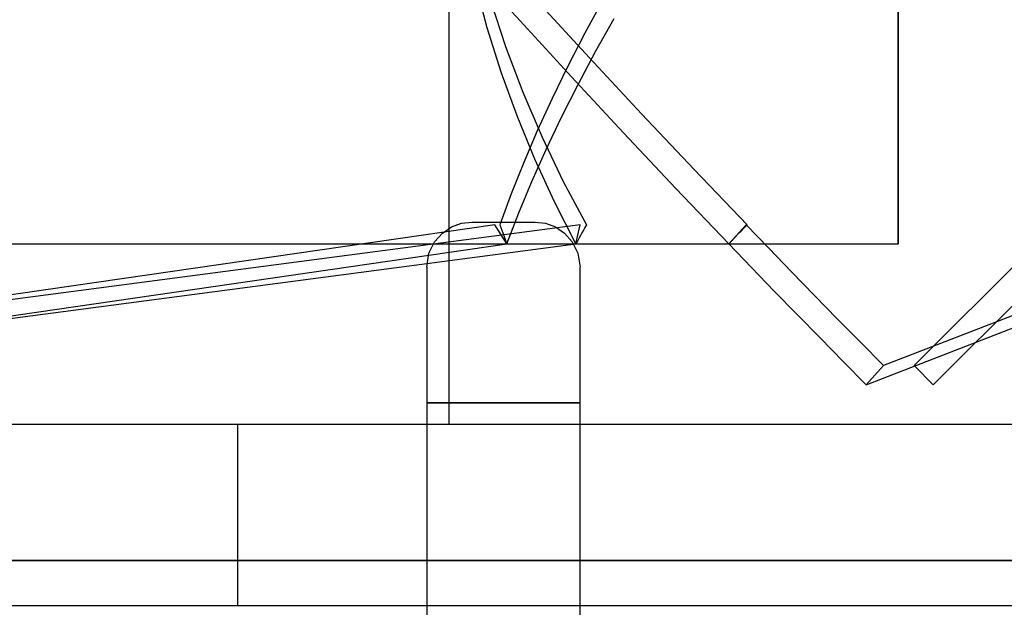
# Model space of a CAD drawing. Header units: millimetres. Extents: x -49.5 to 48, y -16 to 42.2.
# Tile 7 of 34: x -18.7 to -7.8, y 22.7 to 29.2. Entities that reach past the tile are written whole.
import ezdxf

# ---------------------------------------------------------------- set-up
doc = ezdxf.new("R2010")
doc.units = ezdxf.units.MM
doc.layers.add('MAIN-1', color=7, linetype='Continuous')
doc.layers.add('MAIN-2', color=7, linetype='Continuous')

msp = doc.modelspace()

# ---------------------------------------------------------------- linework, layer by layer
at = {"layer": 'MAIN-1'}
for p, q in [((-8.98, 26.759), (-8.98, 33.759)), ((-14.026, 26.879), (-13.925, 26.947)), ((-13.925, 26.947), (-13.814, 26.987)), ((-13.814, 26.987), (-13.7, 27)), ((-13.7, 27), (-13, 27)), ((-13, 27), (-12.885, 26.987)), ((-12.885, 26.987), (-12.775, 26.947)), ((-12.775, 26.947), (-12.674, 26.879)), ((-14.112, 26.783), (-14.026, 26.879)), ((-12.674, 26.879), (-12.588, 26.783)), ((-19.072, 26.759), (-14.128, 26.759)), ((-14.175, 26.657), (-14.112, 26.783)), ((-12.588, 26.783), (-12.525, 26.657)), ((-12.572, 26.759), (-8.98, 26.759)), ((-14.2, 26.5), (-14.175, 26.657)), ((-12.525, 26.657), (-12.5, 26.5)), ((-14.2, 26.5), (-14.2, 25)), ((-12.5, 25), (-12.5, 26.5)), ((-14.2, 25), (-12.5, 25)), ((-14.2, 25), (-14.2, 18)), ((-12.5, 18), (-12.5, 25)), ((-19, 22.759), (-14.2, 22.759)), ((-12.5, 22.759), (-7.7, 22.759))]:
    msp.add_line(p, q, dxfattribs=at)
at = {"layer": 'MAIN-2'}
for p, q in [((-8.98, 33.759), (-8.98, 26.759)), ((-13.956, 32.06), (-13.956, 24.759)), ((-13.728, 29.846), (-13.166, 29.226)), ((-13.529, 29.149), (-13.659, 29.639)), ((-13.493, 29.451), (-13.327, 28.942)), ((-12.249, 29.457), (-12.449, 29.091)), ((-12.398, 28.816), (-12.97, 29.436)), ((-13.166, 29.226), (-12.596, 28.606)), ((-12.33, 28.887), (-12.123, 29.253)), ((-13.376, 28.66), (-13.529, 29.149)), ((-12.449, 29.091), (-12.637, 28.727)), ((-13.327, 28.942), (-13.137, 28.438)), ((-12.524, 28.523), (-12.33, 28.887)), ((-11.821, 28.199), (-12.398, 28.816)), ((-12.637, 28.727), (-12.812, 28.367)), ((-13.2, 28.175), (-13.376, 28.66)), ((-12.596, 28.606), (-12.021, 27.988)), ((-12.707, 28.162), (-12.524, 28.523)), ((-13.137, 28.438), (-12.923, 27.94)), ((-12.812, 28.367), (-12.975, 28.011)), ((-13.003, 27.695), (-13.2, 28.175)), ((-12.877, 27.804), (-12.707, 28.162)), ((-11.238, 27.583), (-11.821, 28.199)), ((-12.975, 28.011), (-13.126, 27.659)), ((-12.923, 27.94), (-12.688, 27.451)), ((-12.021, 27.988), (-11.44, 27.372)), ((-13.035, 27.451), (-12.877, 27.804)), ((-12.785, 27.223), (-13.003, 27.695)), ((-13.126, 27.659), (-13.264, 27.312)), ((-10.651, 26.971), (-11.238, 27.583)), ((-13.18, 27.102), (-13.035, 27.451)), ((-12.688, 27.451), (-12.431, 26.971)), ((-11.44, 27.372), (-10.855, 26.759)), ((-13.264, 27.312), (-13.389, 26.971)), ((-12.548, 26.759), (-12.785, 27.223)), ((-13.313, 26.759), (-13.18, 27.102)), ((-12.501, 26.971), (-24.343, 25.412)), ((-13.445, 26.971), (-24.191, 25.412)), ((-13.7, 27), (-13.7, 27)), ((-13.313, 26.759), (-13.445, 26.971)), ((-13.389, 26.971), (-13.378, 26.941)), ((-13.378, 26.941), (-13.368, 26.911)), ((-13, 27), (-13, 27)), ((-12.548, 26.759), (-12.501, 26.971)), ((-12.448, 26.941), (-12.465, 26.911)), ((-12.431, 26.971), (-12.448, 26.941)), ((-10.664, 26.971), (-10.855, 26.759)), ((-10.719, 26.901), (-10.685, 26.936)), ((-10.685, 26.936), (-10.651, 26.971)), ((-10.412, 26.71), (-10.664, 26.971)), ((-5.122, 26.971), (-9.142, 25.412)), ((-7.243, 26.971), (-8.802, 25.412)), ((-13.368, 26.911), (-13.357, 26.881)), ((-13.357, 26.881), (-13.346, 26.85)), ((-13.346, 26.85), (-13.335, 26.82)), ((-12.498, 26.85), (-12.515, 26.82)), ((-12.482, 26.881), (-12.498, 26.85)), ((-12.465, 26.911), (-12.482, 26.881)), ((-10.821, 26.794), (-10.787, 26.83)), ((-10.787, 26.83), (-10.753, 26.865)), ((-10.753, 26.865), (-10.719, 26.901)), ((-24.39, 25.2), (-12.548, 26.759)), ((-24.059, 25.2), (-13.313, 26.759)), ((-14.128, 26.759), (-12.572, 26.759)), ((-13.335, 26.82), (-13.324, 26.789)), ((-13.324, 26.789), (-13.313, 26.759)), ((-12.531, 26.789), (-12.548, 26.759)), ((-12.515, 26.82), (-12.531, 26.789)), ((-10.855, 26.759), (-10.821, 26.794)), ((-10.855, 26.759), (-10.604, 26.498)), ((-9.333, 25.2), (-5.313, 26.759)), ((-8.59, 25.2), (-7.031, 26.759)), ((-10.16, 26.45), (-10.412, 26.71)), ((-14.2, 26.5), (-14.2, 26.5)), ((-12.5, 26.5), (-12.5, 26.5)), ((-10.604, 26.498), (-10.351, 26.237)), ((-9.907, 26.189), (-10.16, 26.45)), ((-10.351, 26.237), (-10.098, 25.977)), ((-9.653, 25.93), (-9.907, 26.189)), ((-10.098, 25.977), (-9.844, 25.718)), ((-9.398, 25.671), (-9.653, 25.93)), ((-9.844, 25.718), (-9.589, 25.459)), ((-9.142, 25.412), (-9.398, 25.671)), ((-9.589, 25.459), (-9.333, 25.2)), ((-9.142, 25.412), (-9.333, 25.2)), ((-8.802, 25.412), (-8.59, 25.2)), ((-12.5, 25), (-14.2, 25)), ((-16.294, 24.759), (-27.072, 24.759)), ((0.482, 24.759), (-16.294, 24.759)), ((-16.294, 24.759), (-16.294, 22.759)), ((-16.294, 24.759), (-16.294, 22.759)), ((6.021, 23.257), (-27.372, 23.257)), ((-27.372, 23.257), (6.021, 23.257)), ((-14.2, 22.759), (-12.5, 22.759))]:
    msp.add_line(p, q, dxfattribs=at)

doc.saveas('drawing.dxf')
